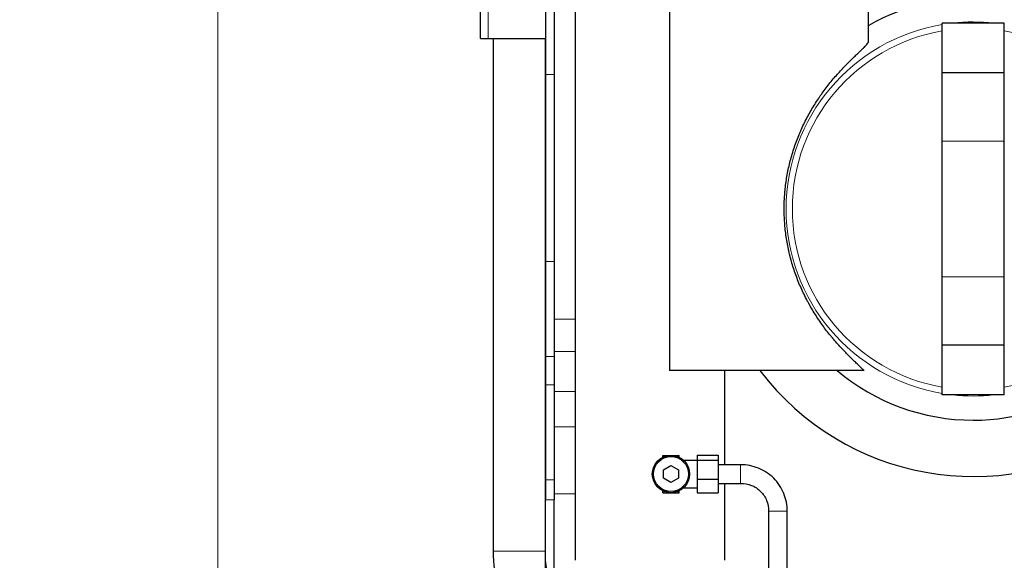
# Model space of a CAD drawing. Header units: inches. Extents: x 0 to 17820, y -10 to 12600.
# Tile 216 of 256: x 6875 to 7667, y 3916 to 4350. Entities that reach past the tile are written whole.
import ezdxf

# ---------------------------------------------------------------- set-up
doc = ezdxf.new("R2010")
doc.units = ezdxf.units.IN
doc.layers.add('1', color=7, linetype='Continuous', true_color=0xffffff)
doc.layers.add('254', color=7, linetype='Continuous', true_color=0xffffff)
doc.styles.add('latin_extended', font='simplex.shx')
doc.dimstyles.get("Standard").update_dxf_attribs({"dimtxt": 0.18, "dimasz": 0.18, "dimexe": 0.18, "dimexo": 0.0625, "dimgap": 0.09, "dimtad": 0, "dimtih": 1, "dimtoh": 1, "dimdec": 4, "dimzin": 0, "dimdsep": 46, "dimtxsty": 'Standard', "dimcen": 0.09, "dimadec": 0, "dimazin": 0, "dimtfac": 1, "dimtdec": 4, "dimtofl": 0, "dimtmove": 0, "dimatfit": 3, "dimfxl": 1, "dimtolj": 1, "dimtzin": 0, "dimarcsym": 0})

# ---------------------------------------------------------------- blocks, each defined once
blk = doc.blocks.new('_U0')
at = {"layer": '254', "color": 3, "linetype": 'Continuous', "lineweight": 13, "transparency": 16777216}
for p, q in [((7634.72, 5870.64), (7004.46, 5870.64)), ((7034.46, 3553.14), (7034.46, 5765.64)), ((8086.72, 3448.14), (7004.46, 3448.14))]:
    blk.add_line(p, q, dxfattribs=at)
at = {"layer": '254', "color": 3, "transparency": 16777216}
for points in [[(7051.96, 5765.64), (7016.96, 5765.64), (7034.46, 5870.64)], [(7016.96, 3553.14), (7051.96, 3553.14), (7034.46, 3448.14)]]:
    blk.add_solid(points, dxfattribs=at)
at = {"layer": 'Defpoints', "color": 0, "transparency": 16777216}
for p in [(7034.46, 5870.64), (7664.72, 5870.64), (8116.72, 3448.14)]:
    blk.add_point(p, dxfattribs=at)
at = {"layer": '254', "color": 2, "lineweight": 13, "transparency": 16777216, "insert": (6876.96, 4474.39), "char_height": 105, "attachment_point": 1, "rotation": 90, "style": 'latin_extended'}
blk.add_mtext('\\A1;2422', dxfattribs=at)

msp = doc.modelspace()

# ---------------------------------------------------------------- linework, layer by layer
at = {"layer": '1', "color": 2, "linetype": 'Continuous', "lineweight": 25}
for p, q in [((7245.72, 4335.143), (7245.72, 4582.143)), ((7321.72, 4574.143), (7321.72, 3915.647)), ((7397.67, 4418.139), (7397.67, 4068.139)), ((7557.67, 4332.548), (7557.67, 4418.139)), ((7297.72, 4382.78), (7297.72, 4306.37)), ((7304.72, 4382.78), (7304.72, 4306.37)), ((7616.72, 4307.639), (7616.72, 4347.639)), ((7666.72, 4347.639), (7616.72, 4347.639)), ((7666.72, 4307.639), (7666.72, 4347.639)), ((7245.72, 4335.143), (7251.72, 4335.143)), ((7251.72, 4335.143), (7297.72, 4335.143)), ((7255.719, 4335.134), (7255.719, 3922.961)), ((7297.719, 3922.961), (7297.719, 4335.134)), ((7616.72, 4252.639), (7616.72, 4307.639)), ((7666.72, 4307.639), (7616.72, 4307.639)), ((7666.72, 4252.639), (7666.72, 4307.639)), ((7297.72, 4306.37), (7297.72, 4155.915)), ((7304.72, 4306.37), (7304.72, 4155.915)), ((7616.72, 4143.639), (7616.72, 4252.639)), ((7666.72, 4143.639), (7666.72, 4252.639)), ((7297.72, 4155.915), (7297.72, 4079.504)), ((7304.72, 4155.915), (7304.72, 4079.504)), ((7616.72, 4088.639), (7616.72, 4143.639)), ((7666.72, 4088.639), (7666.72, 4143.639)), ((7616.72, 4048.639), (7616.72, 4088.639)), ((7666.72, 4088.639), (7616.72, 4088.639)), ((7666.72, 4048.639), (7666.72, 4088.639)), ((7297.72, 4079.504), (7297.72, 4056.78)), ((7304.72, 4079.504), (7304.72, 4056.78)), ((7554.03, 4068.139), (7397.67, 4068.139)), ((7441.72, 4068.148), (7441.72, 3992.537)), ((7297.72, 4056.78), (7297.72, 3980.37)), ((7304.72, 4056.78), (7304.72, 3980.37)), ((7666.72, 4048.639), (7616.72, 4048.639)), ((7392.113, 4000.028), (7393.22, 4000.028)), ((7392.113, 3998.495), (7392.113, 4000.028)), ((7393.22, 4000.028), (7398.72, 4000.028)), ((7398.72, 4000.028), (7404.22, 4000.028)), ((7404.22, 4000.028), (7405.327, 4000.028)), ((7405.327, 3998.495), (7405.327, 4000.028)), ((7419.72, 4000.086), (7419.72, 3996.051)), ((7419.72, 4000.086), (7436.72, 4000.086)), ((7436.72, 4000.086), (7436.72, 3996.051)), ((7392.72, 3988.492), (7398.72, 3991.957)), ((7398.72, 3991.957), (7404.72, 3988.492)), ((7419.72, 3996.028), (7408.966, 3996.028)), ((7419.72, 3996.051), (7436.72, 3996.051)), ((7419.72, 3996.051), (7419.72, 3980.994)), ((7436.72, 3996.051), (7436.72, 3980.994)), ((7454.72, 3992.528), (7436.72, 3992.528)), ((7392.72, 3981.564), (7392.72, 3988.492)), ((7404.72, 3988.492), (7404.72, 3981.564)), ((7297.72, 3980.37), (7297.72, 3964.142)), ((7304.72, 3980.37), (7304.72, 3964.142)), ((7398.72, 3978.1), (7392.72, 3981.564)), ((7404.72, 3981.564), (7398.72, 3978.1)), ((7408.918, 3974.028), (7419.72, 3974.028)), ((7419.72, 3980.994), (7436.72, 3980.994)), ((7419.72, 3980.994), (7419.72, 3969.971)), ((7436.72, 3980.994), (7436.72, 3969.971)), ((7436.72, 3977.528), (7454.72, 3977.528)), ((7441.72, 3977.534), (7441.72, 3915.646)), ((7392.113, 3970.028), (7392.113, 3971.562)), ((7392.113, 3970.028), (7393.22, 3970.028)), ((7393.22, 3970.028), (7398.72, 3970.028)), ((7398.72, 3970.028), (7404.22, 3970.028)), ((7404.22, 3970.028), (7405.327, 3970.028)), ((7405.327, 3970.028), (7405.327, 3971.562)), ((7419.72, 3969.971), (7436.72, 3969.971)), ((7297.72, 3904.313), (7297.72, 3964.142)), ((7304.72, 3904.313), (7304.72, 3964.142)), ((7477.22, 3955.028), (7477.22, 3893.481)), ((7492.22, 3875.64), (7492.22, 3955.028))]:
    msp.add_line(p, q, dxfattribs=at)
at = {"layer": '1', "color": 110, "linetype": 'Continuous', "lineweight": 13}
for p, q in [((7251.72, 4335.143), (7251.72, 4582.143)), ((7297.72, 4306.37), (7304.72, 4306.37)), ((7666.72, 4252.639), (7616.72, 4252.639)), ((7297.72, 4155.915), (7304.72, 4155.915)), ((7666.72, 4143.639), (7616.72, 4143.639)), ((7321.72, 4109.448), (7304.72, 4109.448)), ((7297.72, 4079.504), (7304.72, 4079.504)), ((7321.72, 4083.432), (7304.72, 4083.432)), ((7297.72, 4056.78), (7304.72, 4056.78)), ((7321.72, 4051.398), (7304.72, 4051.398)), ((7321.72, 4022.924), (7304.72, 4022.924)), ((7393.22, 3998.984), (7393.22, 4000.028)), ((7404.22, 3998.984), (7404.22, 4000.028)), ((7454.72, 3992.528), (7454.72, 3977.528)), ((7297.72, 3980.37), (7304.72, 3980.37)), ((7321.72, 3969.142), (7304.72, 3969.142)), ((7393.22, 3970.028), (7393.22, 3971.073)), ((7404.22, 3970.028), (7404.22, 3971.073)), ((7297.72, 3964.142), (7304.72, 3964.142)), ((7492.22, 3955.028), (7477.22, 3955.028)), ((7255.719, 3922.961), (7276.719, 3922.961)), ((7276.719, 3922.961), (7297.719, 3922.961))]:
    msp.add_line(p, q, dxfattribs=at)
msp.add_circle((8116.72, 3448.139), 616.6, dxfattribs=at)
at = {"layer": '1', "color": 2, "linetype": 'Continuous', "lineweight": 25}
for centre, radius in [((8116.72, 3448.139), 615), ((8116.72, 3448.139), 613), ((7398.72, 3985.028), 15), ((7398.72, 3985.028), 14)]:
    msp.add_circle(centre, radius, dxfattribs=at)
for radius, start, end in [(215.14, 217.175625, 112.995), (169.834, 270, 119.660625), (169.834, 229.944375, 270)]:
    msp.add_arc((7641.72, 4198.139), radius, start, end, dxfattribs=at)
at = {"layer": '1', "color": 110, "linetype": 'Continuous', "lineweight": 13}
for radius, start, end in [(150.399, 99.568125, 180), (150.399, 83.728125, 96.26625), (145.418, 99.899342, 260.100658), (145.418, 279.899342, 80.100658), (150.399, 180, 260.431875), (150.399, 263.73375, 276.271875)]:
    msp.add_arc((7641.72, 4198.139), radius, start, end, dxfattribs=at)
at = {"layer": '1', "color": 2, "linetype": 'Continuous', "lineweight": 25}
for points, knots in [([(7554.03, 4068.139), (7553.476, 4068.7), (7552.868, 4069.3), (7551.554, 4070.577), (7550.847, 4071.256), (7549.343, 4072.695), (7548.546, 4073.455), (7546.867, 4075.063), (7545.985, 4075.911), (7544.605, 4077.252), (7544.135, 4077.71), (7543.596, 4078.24), (7543.536, 4078.299), (7543.416, 4078.417), (7543.235, 4078.595), (7542.812, 4079.013), (7542.445, 4079.377), (7541.216, 4080.6), (7540.21, 4081.616), (7538.162, 4083.723), (7537.119, 4084.815), (7535.006, 4087.077), (7533.935, 4088.246), (7531.773, 4090.667), (7530.682, 4091.917), (7529.516, 4093.291), (7529.448, 4093.372), (7529.311, 4093.534), (7529.105, 4093.777), (7528.626, 4094.347), (7527.669, 4095.498), (7526.852, 4096.499), (7525.226, 4098.524), (7524.149, 4099.903), (7522.019, 4102.716), (7520.965, 4104.151), (7518.884, 4107.077), (7517.857, 4108.569), (7515.836, 4111.608), (7514.841, 4113.156), (7512.888, 4116.308), (7511.93, 4117.913), (7510.875, 4119.75), (7510.758, 4119.954), (7510.525, 4120.364), (7510.177, 4120.979), (7509.374, 4122.418), (7508.702, 4123.661), (7507.379, 4126.158), (7506.525, 4127.839), (7504.875, 4131.229), (7504.08, 4132.939), (7502.547, 4136.39), (7501.81, 4138.13), (7500.397, 4141.639), (7499.721, 4143.409), (7498.43, 4146.977), (7497.816, 4148.776), (7496.649, 4152.402), (7496.097, 4154.23), (7495.318, 4156.994), (7495.066, 4157.919), (7494.701, 4159.312), (7494.522, 4160.01), (7494.347, 4160.709), (7494.231, 4161.176), (7494.174, 4161.41), (7493.663, 4163.515), (7493.245, 4165.39), (7492.479, 4169.146), (7492.131, 4171.027), (7491.507, 4174.797), (7491.23, 4176.685), (7490.746, 4180.467), (7490.333, 4184.255), (7489.924, 4189.958), (7489.726, 4195.68), (7489.736, 4199.507), (7489.817, 4203.342), (7489.894, 4205.262), (7490.022, 4207.426), (7490.036, 4207.667), (7490.067, 4208.148), (7490.114, 4208.869), (7490.237, 4210.548), (7490.362, 4211.982), (7490.638, 4214.846), (7491.076, 4218.646), (7491.941, 4224.297), (7492.654, 4228.031), (7493.434, 4231.749), (7493.858, 4233.599), (7494.772, 4237.283), (7495.263, 4239.117), (7496.312, 4242.768), (7496.87, 4244.585), (7498.052, 4248.202), (7498.676, 4250.002), (7499.992, 4253.585), (7500.683, 4255.368), (7501.498, 4257.363), (7501.589, 4257.585), (7501.772, 4258.027), (7502.048, 4258.69), (7502.7, 4260.228), (7503.275, 4261.535), (7504.446, 4264.134), (7505.254, 4265.846), (7506.922, 4269.227), (7507.782, 4270.896), (7509.551, 4274.193), (7510.46, 4275.82), (7512.325, 4279.033), (7513.281, 4280.617), (7515.238, 4283.744), (7516.238, 4285.286), (7517.768, 4287.566), (7518.283, 4288.32), (7519.064, 4289.444), (7519.456, 4290.003), (7519.85, 4290.56), (7520.114, 4290.93), (7520.246, 4291.115), (7521.436, 4292.773), (7522.503, 4294.211), (7524.648, 4297.018), (7525.726, 4298.386), (7527.888, 4301.054), (7528.972, 4302.354), (7531.137, 4304.885), (7532.218, 4306.116), (7534.372, 4308.512), (7535.444, 4309.676), (7536.64, 4310.949), (7536.773, 4311.09), (7537.038, 4311.37), (7537.171, 4311.51), (7537.567, 4311.928), (7538.355, 4312.753), (7539.13, 4313.553), (7540.659, 4315.117), (7541.652, 4316.115), (7543.579, 4318.026), (7544.513, 4318.939), (7546.312, 4320.682), (7547.177, 4321.513), (7548.833, 4323.098), (7549.623, 4323.851), (7550.743, 4324.924), (7551.106, 4325.272), (7551.501, 4325.653), (7551.545, 4325.695), (7551.632, 4325.779), (7551.762, 4325.905), (7552.06, 4326.193), (7552.308, 4326.434), (7553.116, 4327.223), (7553.706, 4327.808), (7554.77, 4328.893), (7555.243, 4329.392), (7556.07, 4330.31), (7556.423, 4330.728), (7556.858, 4331.296), (7557.117, 4331.654), (7557.31, 4331.973), (7557.41, 4332.159), (7557.429, 4332.196), (7557.465, 4332.268), (7557.516, 4332.374), (7557.556, 4332.473), (7557.625, 4332.664), (7557.662, 4332.816), (7557.67, 4332.949), (7557.67, 4332.978)], [0, 0, 0, 0, 0.0158353, 0.0158353, 0.0316706, 0.0316706, 0.0475059, 0.0475059, 0.0633413, 0.0633413, 0.0712589, 0.0712589, 0.0722486, 0.0722486, 0.0732383, 0.0752177, 0.0791766, 0.0791766, 0.0950119, 0.0950119, 0.1108472, 0.1108472, 0.1266825, 0.1266825, 0.1425178, 0.1425178, 0.1435075, 0.1435075, 0.1444972, 0.1464766, 0.1504355, 0.1583531, 0.1583531, 0.1741884, 0.1741884, 0.1900238, 0.1900238, 0.2058591, 0.2058591, 0.2216944, 0.2216944, 0.2375297, 0.2375297, 0.2395091, 0.2395091, 0.2414885, 0.2454473, 0.253365, 0.253365, 0.2692003, 0.2692003, 0.2850356, 0.2850356, 0.3008709, 0.3008709, 0.3167063, 0.3167063, 0.3325416, 0.3325416, 0.3483769, 0.3483769, 0.3562945, 0.3562945, 0.3602534, 0.3622328, 0.3622328, 0.3642122, 0.3642122, 0.3800475, 0.3800475, 0.3958828, 0.3958828, 0.4117181, 0.4117181, 0.4275534, 0.4433888, 0.4592241, 0.4750594, 0.4750594, 0.4908947, 0.4908947, 0.4928741, 0.4928741, 0.4948535, 0.4988124, 0.50673, 0.50673, 0.5225653, 0.5384006, 0.5542359, 0.5542359, 0.5700713, 0.5700713, 0.5859066, 0.5859066, 0.6017419, 0.6017419, 0.6175772, 0.6175772, 0.6334125, 0.6334125, 0.6353919, 0.6353919, 0.6373713, 0.6413302, 0.6492478, 0.6492478, 0.6650831, 0.6650831, 0.6809184, 0.6809184, 0.6967538, 0.6967538, 0.7125891, 0.7125891, 0.7284244, 0.7284244, 0.736342, 0.736342, 0.7403009, 0.7422803, 0.7422803, 0.7442597, 0.7442597, 0.760095, 0.760095, 0.7759303, 0.7759303, 0.7917656, 0.7917656, 0.807601, 0.807601, 0.8234363, 0.8234363, 0.8254157, 0.8254157, 0.8273951, 0.8273951, 0.8313539, 0.8392716, 0.8392716, 0.8551069, 0.8551069, 0.8709422, 0.8709422, 0.8867775, 0.8867775, 0.9026128, 0.9026128, 0.9105305, 0.9105305, 0.9115202, 0.9115202, 0.9125099, 0.9144893, 0.9184481, 0.9184481, 0.9342835, 0.9342835, 0.9501188, 0.9501188, 0.9659541, 0.9659541, 0.9738717, 0.9817894, 0.9817894, 0.9837688, 0.9837688, 0.9857482, 0.989707, 0.989707, 0.9976247, 1, 1, 1, 1]), ([(7492.22, 3955.028), (7492.173, 3960.094), (7490.79, 3967.249), (7486.224, 3976.033), (7481.507, 3981.813), (7475.719, 3986.516), (7466.936, 3991.074), (7459.784, 3992.469), (7454.72, 3992.528)], [0, 0, 0, 0, 0.2475027, 0.374059, 0.5000824, 0.6260084, 0.7524203, 1, 1, 1, 1]), ([(7454.72, 3977.528), (7457.878, 3977.545), (7463.599, 3976.512), (7469.997, 3972.315), (7473.689, 3967.784), (7476.476, 3962.504), (7477.26, 3958.163), (7477.22, 3955.028)], [0, 0, 0, 0, 0.2528847, 0.4995494, 0.6237329, 0.7469897, 1, 1, 1, 1]), ([(7255.719, 3922.961), (7255.718, 3912.633), (7258.388, 3892.758), (7268.216, 3870.795), (7276.155, 3859.915), (7278.313, 3857.256)], [0, 0, 0, 0, 0.420558, 0.8517785, 1, 1, 1, 1]), ([(7305.946, 3890.423), (7303.364, 3894.781), (7298.955, 3905.235), (7297.606, 3916.503), (7297.719, 3922.961)], [0, 0, 0, 0, 0.4605503, 1, 1, 1, 1])]:
    msp.add_open_spline(points, degree=3, knots=knots, dxfattribs=at)

# ---------------------------------------------------------------- dimensions: what is measured, and where the dimension line sits
at = {"layer": '254', "color": 2, "linetype": 'Continuous', "lineweight": 13}
dim = msp.add_linear_dim(base=(7034.462777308, 5870.639210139), p1=(8116.720142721, 3448.139210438), p2=(7664.720131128, 5870.639210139), angle=90, dimstyle='Standard', override={"dimscale": 30, "dimtxt": 3.5, "dimasz": 3.5, "dimexe": 1, "dimexo": 1, "dimgap": 1.75, "dimtad": 1, "dimtih": 0, "dimtoh": 0, "dimdec": 0, "dimlfac": 1, "dimzin": 8, "dimdsep": 46, "dimlunit": 2, "dimtxsty": 'latin_extended', "dimsah": 1, "dimse1": 0, "dimse2": 0, "dimsd1": 0, "dimsd2": 0, "dimclrd": 3, "dimclre": 3, "dimclrt": 2, "dimtol": 0, "dimtm": -0.1, "dimtfac": 0.714286, "dimtdec": 3, "dimtofl": 1, "dimtmove": 0, "dimtzin": 8, "dimlwd": 13, "dimlwe": 13}, dxfattribs=at)
dim.commit()
dim.dimension.update_dxf_attribs({"geometry": '_U0', "text_midpoint": (7034.462777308, 4659.389210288), "dimtype": 160})

doc.saveas('drawing.dxf')
